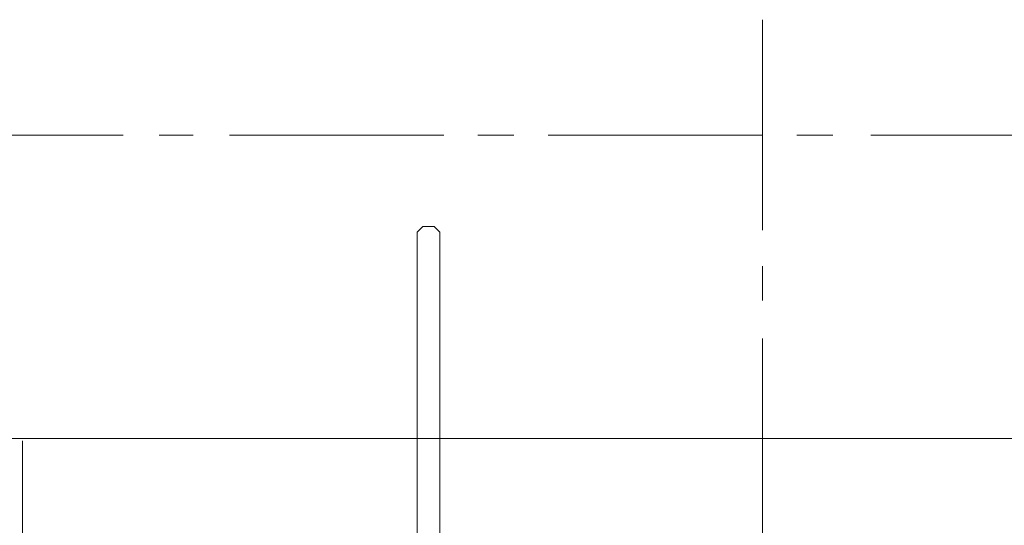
# Model space of a CAD drawing. Header units: inches. Extents: x 709340 to 1075215, y 37864 to 402163.
# Tile 54 of 56: x 850020 to 850464, y 158548 to 158777. Entities that reach past the tile are written whole.
import ezdxf

# ---------------------------------------------------------------- set-up
doc = ezdxf.new("R2010")
doc.units = ezdxf.units.IN
doc.header["$LTSCALE"] = 1800
doc.header["$MEASUREMENT"] = 0
doc.layers.add('1', color=7, linetype='Continuous', lineweight=18)
doc.layers.add('DIM', color=4, linetype='Continuous', lineweight=18)
doc.layers.add('CONDENSATE', color=3, linetype='Continuous')

# ---------------------------------------------------------------- blocks, each defined once
blk = doc.blocks.new('vacp')
at = {"layer": '1', "color": 250}
for p, q in [((32450.69, 160518.63), (32450.69, 160222.63)), ((32262.46, 160321.86), (32262.46, 160128.54)), ((32272.74, 160321.86), (32272.74, 160128.54)), ((32117.01, 160272.25), (32117.01, 160176.46)), ((32652.54, 160221.65), (31228.2, 160221.65)), ((32117.01, 160159.34), (32117.01, 160143.92)), ((32117.01, 160127.67), (32117.01, 160032.71)), ((32262.46, 160128.54), (32265.03, 160125.97)), ((32270.17, 160125.97), (32265.03, 160125.97)), ((32270.17, 160125.97), (32272.74, 160128.54)), ((31973.3, 160084.78), (32068.26, 160084.78)), ((32085.39, 160084.78), (32101.63, 160084.78)), ((32117.01, 160084.78), (32213.72, 160084.78)), ((32229.09, 160084.78), (32245.34, 160084.78)), ((32260.76, 160084.78), (32357.42, 160084.78)), ((32373.67, 160084.78), (32389.09, 160084.78)), ((32405.34, 160084.78), (32501.13, 160084.78))]:
    blk.add_line(p, q, dxfattribs=at)
blk = doc.blocks.new('A$C5E5E4C4E')
at = {"layer": 'CONDENSATE', "color": 250, "rotation": 180}
blk.add_blockref('vacp', (38721.33, 166469.78), dxfattribs=at)

msp = doc.modelspace()

# ---------------------------------------------------------------- block references
at = {"layer": 'DIM'}
msp.add_blockref('A$C5E5E4C4E', (843750.91, 152339.48), dxfattribs=at)

doc.saveas('drawing.dxf')
